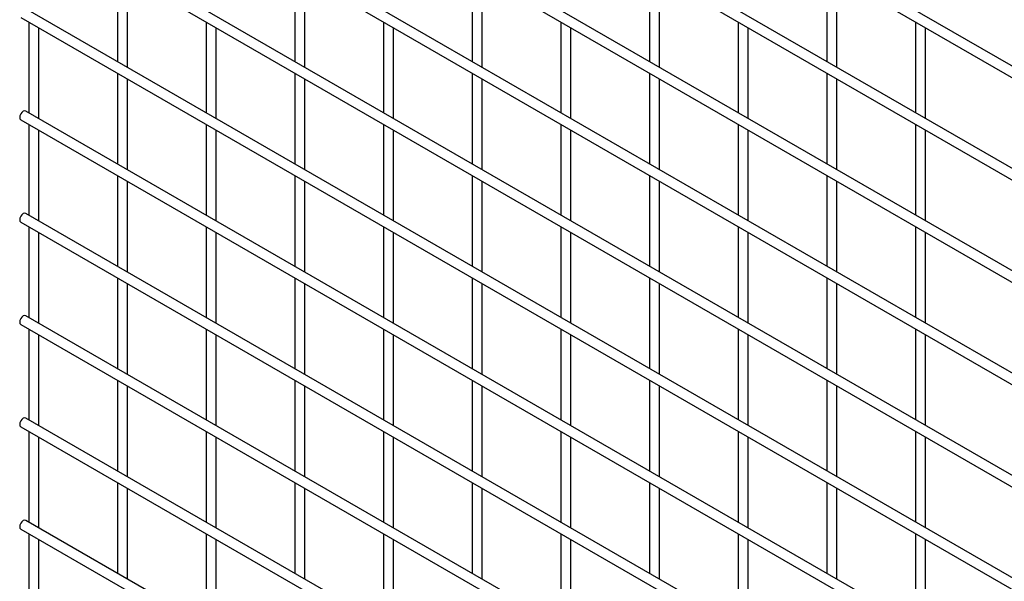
# Model space of a CAD drawing. Header units: inches. Extents: x 0.2 to 10.8, y 0.2 to 8.2.
# Tile 50 of 56: x 7.787 to 8.442, y 7.128 to 7.501. Entities that reach past the tile are written whole.
import ezdxf

# ---------------------------------------------------------------- set-up
doc = ezdxf.new("R2010")
doc.units = ezdxf.units.IN
doc.header["$MEASUREMENT"] = 0

msp = doc.modelspace()

# ---------------------------------------------------------------- linework, layer by layer
for p, q in [((10.55819, 6.25174), (7.79134, 7.84901)), ((7.78801, 7.84323), (10.55486, 6.24596)), ((10.55819, 6.18369), (7.79134, 7.78096)), ((7.78801, 7.77519), (10.55486, 6.17792)), ((10.55819, 6.11565), (7.79134, 7.71292)), ((7.78801, 7.70714), (10.55486, 6.10987)), ((10.55819, 6.0476), (7.79134, 7.64487)), ((7.78801, 7.6391), (10.55486, 6.04183)), ((10.55819, 5.97956), (7.79134, 7.57683)), ((7.78801, 7.57105), (10.55486, 5.97378)), ((7.85234, 7.53392), (7.85234, 7.47357)), ((7.97019, 7.53393), (7.97019, 7.47358)), ((8.08804, 7.53394), (8.08804, 7.47359)), ((8.20589, 7.53395), (8.20589, 7.4736)), ((8.32374, 7.53396), (8.32374, 7.47361)), ((7.859, 7.46972), (7.859, 7.53007)), ((7.97685, 7.46973), (7.97685, 7.53008)), ((8.0947, 7.46974), (8.0947, 7.53009)), ((8.21256, 7.46975), (8.21256, 7.5301)), ((8.33041, 7.46976), (8.33041, 7.53011)), ((10.55819, 5.91151), (7.79134, 7.50878)), ((7.78801, 7.50301), (10.55486, 5.90574)), ((7.79341, 7.49989), (7.79341, 7.43954)), ((7.91126, 7.4999), (7.91126, 7.43955)), ((8.02911, 7.49991), (8.02911, 7.43956)), ((8.14696, 7.49992), (8.14696, 7.43957)), ((8.26481, 7.49993), (8.26481, 7.43959)), ((8.38267, 7.49994), (8.38267, 7.4396)), ((7.80008, 7.43569), (7.80008, 7.49604)), ((7.91793, 7.4357), (7.91793, 7.49605)), ((8.03578, 7.43571), (8.03578, 7.49606)), ((8.15363, 7.43573), (8.15363, 7.49607)), ((8.27148, 7.43574), (8.27148, 7.49608)), ((8.38933, 7.43575), (8.38933, 7.49609)), ((7.85234, 7.46587), (7.85234, 7.40552)), ((7.97019, 7.46588), (7.97019, 7.40553)), ((8.08804, 7.46589), (8.08804, 7.40555)), ((8.20589, 7.4659), (8.20589, 7.40556)), ((8.32374, 7.46592), (8.32374, 7.40557)), ((7.859, 7.40168), (7.859, 7.46202)), ((7.97685, 7.40169), (7.97685, 7.46203)), ((8.0947, 7.4017), (8.0947, 7.46204)), ((8.21256, 7.40171), (8.21256, 7.46206)), ((8.33041, 7.40172), (8.33041, 7.46207)), ((10.55819, 5.84347), (7.79134, 7.44074)), ((7.78801, 7.43496), (10.55486, 5.83769)), ((7.79341, 7.43184), (7.79341, 7.3715)), ((7.80008, 7.36765), (7.80008, 7.42799)), ((7.91126, 7.43185), (7.91126, 7.37151)), ((7.91793, 7.36766), (7.91793, 7.42801)), ((8.02911, 7.43187), (8.02911, 7.37152)), ((8.03578, 7.36767), (8.03578, 7.42802)), ((8.14696, 7.43188), (8.14696, 7.37153)), ((8.15363, 7.36768), (8.15363, 7.42803)), ((8.26481, 7.43189), (8.26481, 7.37154)), ((8.27148, 7.36769), (8.27148, 7.42804)), ((8.38267, 7.4319), (8.38267, 7.37155)), ((8.38933, 7.3677), (8.38933, 7.42805)), ((7.85234, 7.39783), (7.85234, 7.33748)), ((7.859, 7.33363), (7.859, 7.39398)), ((7.97019, 7.39784), (7.97019, 7.33749)), ((7.97685, 7.33364), (7.97685, 7.39399)), ((8.08804, 7.39785), (8.08804, 7.3375)), ((8.0947, 7.33365), (8.0947, 7.394)), ((8.20589, 7.39786), (8.20589, 7.33751)), ((8.21256, 7.33366), (8.21256, 7.39401)), ((8.32374, 7.39787), (8.32374, 7.33752)), ((8.33041, 7.33367), (8.33041, 7.39402)), ((10.55819, 5.77542), (7.79134, 7.37269)), ((7.78801, 7.36692), (10.55486, 5.76965)), ((7.79341, 7.3638), (7.79341, 7.30345)), ((7.91126, 7.36381), (7.91126, 7.30346)), ((8.02911, 7.36382), (8.02911, 7.30347)), ((8.14696, 7.36383), (8.14696, 7.30348)), ((8.26481, 7.36384), (8.26481, 7.30349)), ((8.38267, 7.36385), (8.38267, 7.30351)), ((7.80008, 7.2996), (7.80008, 7.35995)), ((7.91793, 7.29961), (7.91793, 7.35996)), ((8.03578, 7.29962), (8.03578, 7.35997)), ((8.15363, 7.29964), (8.15363, 7.35998)), ((8.27148, 7.29965), (8.27148, 7.35999)), ((8.38933, 7.29966), (8.38933, 7.36)), ((7.85234, 7.32978), (7.85234, 7.26943)), ((7.97019, 7.32979), (7.97019, 7.26944)), ((8.08804, 7.3298), (8.08804, 7.26946)), ((8.20589, 7.32981), (8.20589, 7.26947)), ((8.32374, 7.32983), (8.32374, 7.26948)), ((7.859, 7.26559), (7.859, 7.32593)), ((7.97685, 7.2656), (7.97685, 7.32594)), ((8.0947, 7.26561), (8.0947, 7.32595)), ((8.21256, 7.26562), (8.21256, 7.32597)), ((8.33041, 7.26563), (8.33041, 7.32598)), ((10.55819, 5.70738), (7.79134, 7.30465)), ((7.78801, 7.29887), (10.55486, 5.7016)), ((7.79341, 7.29575), (7.79341, 7.23541)), ((7.91126, 7.29576), (7.91126, 7.23542)), ((8.02911, 7.29577), (8.02911, 7.23543)), ((8.14696, 7.29579), (8.14696, 7.23544)), ((8.26481, 7.2958), (8.26481, 7.23545)), ((8.38267, 7.29581), (8.38267, 7.23546)), ((7.80008, 7.23156), (7.80008, 7.2919)), ((7.91793, 7.23157), (7.91793, 7.29192)), ((8.03578, 7.23158), (8.03578, 7.29193)), ((8.15363, 7.23159), (8.15363, 7.29194)), ((8.27148, 7.2316), (8.27148, 7.29195)), ((8.38933, 7.23161), (8.38933, 7.29196)), ((7.85234, 7.26174), (7.85234, 7.20139)), ((7.859, 7.19754), (7.859, 7.25789)), ((7.97019, 7.26175), (7.97019, 7.2014)), ((7.97685, 7.19755), (7.97685, 7.2579)), ((8.08804, 7.26176), (8.08804, 7.20141)), ((8.0947, 7.19756), (8.0947, 7.25791)), ((8.20589, 7.26177), (8.20589, 7.20142)), ((8.21256, 7.19757), (8.21256, 7.25792)), ((8.32374, 7.26178), (8.32374, 7.20143)), ((8.33041, 7.19758), (8.33041, 7.25793)), ((10.55819, 5.63933), (7.79134, 7.2366)), ((7.78801, 7.23083), (10.55486, 5.63356)), ((7.79341, 7.22771), (7.79341, 7.16736)), ((7.80008, 7.16351), (7.80008, 7.22386)), ((7.91126, 7.22772), (7.91126, 7.16737)), ((7.91793, 7.16352), (7.91793, 7.22387)), ((8.02911, 7.22773), (8.02911, 7.16738)), ((8.03578, 7.16353), (8.03578, 7.22388)), ((8.14696, 7.22774), (8.14696, 7.16739)), ((8.15363, 7.16355), (8.15363, 7.22389)), ((8.26481, 7.22775), (8.26481, 7.1674)), ((8.27148, 7.16356), (8.27148, 7.2239)), ((8.38267, 7.22776), (8.38267, 7.16742)), ((8.38933, 7.16357), (8.38933, 7.22391)), ((7.85234, 7.19369), (7.85234, 7.13334)), ((7.97019, 7.1937), (7.97019, 7.13335)), ((8.08804, 7.19371), (8.08804, 7.13337)), ((8.20589, 7.19372), (8.20589, 7.13338)), ((8.32374, 7.19374), (8.32374, 7.13339)), ((7.859, 7.12949), (7.859, 7.18984)), ((7.97685, 7.12951), (7.97685, 7.18985)), ((8.0947, 7.12952), (8.0947, 7.18986)), ((8.21256, 7.12953), (8.21256, 7.18988)), ((8.33041, 7.12954), (8.33041, 7.18989)), ((10.55819, 5.57129), (7.79134, 7.16856)), ((7.78801, 7.16278), (10.55486, 5.56551)), ((7.79341, 7.15966), (7.79341, 7.09761)), ((7.91126, 7.15967), (7.91126, 7.09933)), ((8.02911, 7.15968), (8.02911, 7.09934)), ((8.14696, 7.1597), (8.14696, 7.09935)), ((8.26481, 7.15971), (8.26481, 7.09936)), ((8.38267, 7.15972), (8.38267, 7.09937)), ((7.80008, 7.09377), (7.80008, 7.15581)), ((7.91793, 7.09548), (7.91793, 7.15583)), ((8.03578, 7.09549), (8.03578, 7.15584)), ((8.15363, 7.0955), (8.15363, 7.15585)), ((8.27148, 7.09551), (8.27148, 7.15586)), ((8.38933, 7.09552), (8.38933, 7.15587))]:
    msp.add_line(p, q)
at = {"flags": 128}
for points in [[(7.79134, 7.44074), (7.79057, 7.44088), (7.78967, 7.44057), (7.78877, 7.43984), (7.78801, 7.43881), (7.7875, 7.43763), (7.78732, 7.43649), (7.7875, 7.43555), (7.78801, 7.43496), (7.78801, 7.43496)], [(7.79134, 7.37269), (7.79057, 7.37284), (7.78967, 7.37253), (7.78877, 7.3718), (7.78801, 7.37077), (7.7875, 7.36959), (7.78732, 7.36844), (7.7875, 7.36751), (7.78801, 7.36692), (7.78801, 7.36692)], [(7.79134, 7.30465), (7.79057, 7.30479), (7.78967, 7.30448), (7.78877, 7.30375), (7.78801, 7.30272), (7.7875, 7.30154), (7.78732, 7.3004), (7.7875, 7.29946), (7.78801, 7.29887), (7.78801, 7.29887)], [(7.79134, 7.2366), (7.79057, 7.23675), (7.78967, 7.23644), (7.78877, 7.23571), (7.78801, 7.23468), (7.7875, 7.2335), (7.78732, 7.23235), (7.7875, 7.23142), (7.78801, 7.23083), (7.78801, 7.23083)], [(7.79134, 7.16856), (7.79057, 7.1687), (7.78967, 7.16839), (7.78877, 7.16766), (7.78801, 7.16663), (7.7875, 7.16545), (7.78732, 7.16431), (7.7875, 7.16337), (7.78801, 7.16278), (7.78801, 7.16278)]]:
    msp.add_lwpolyline(points, dxfattribs=at)

doc.saveas('drawing.dxf')
